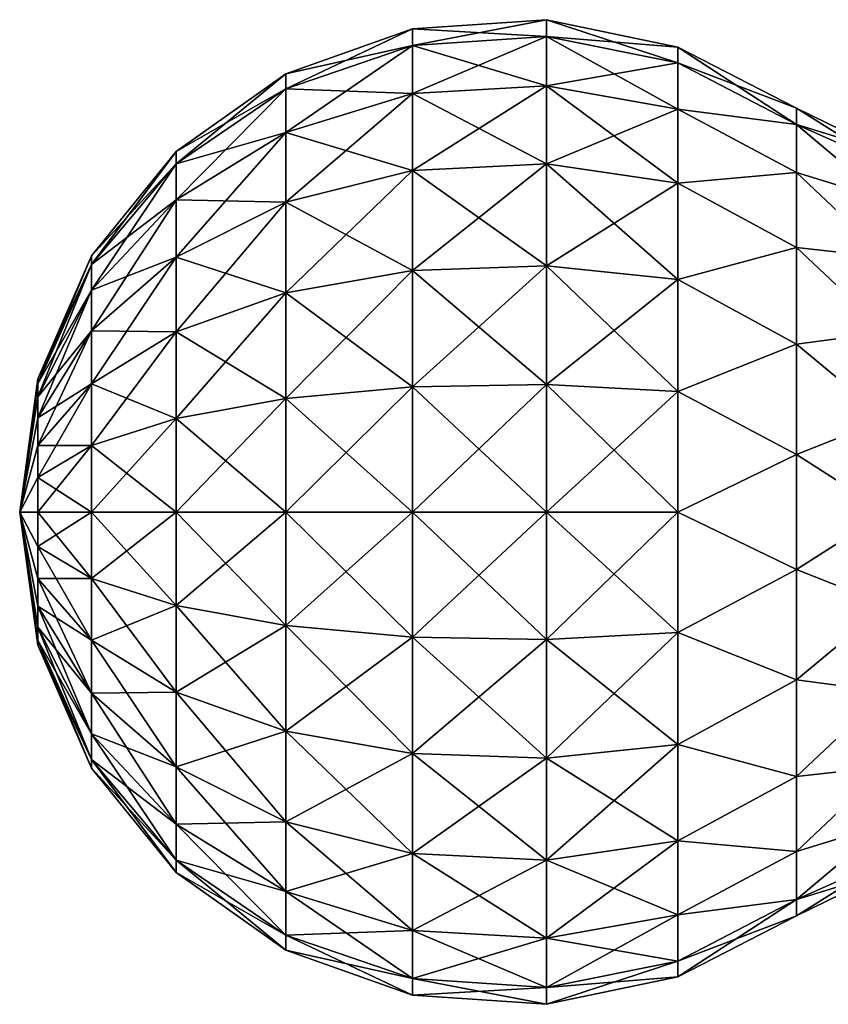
# Model space of a CAD drawing. Header units: millimetres. Extents: x -234 to 234, y -9 to 180.
# Tile 87 of 117: x 166 to 176, y 40 to 52. Entities that reach past the tile are written whole.
import ezdxf

# ---------------------------------------------------------------- set-up
doc = ezdxf.new("R2010")
doc.units = ezdxf.units.MM
doc.header["$LTSCALE"] = 106.095679
for name, color, linetype in [('178', 7, 'CONTINUOUS'), ('179', 7, 'CONTINUOUS'), ('182', 7, 'CONTINUOUS'), ('183', 7, 'CONTINUOUS')]:
    doc.layers.add(name, color=color, linetype=linetype)

msp = doc.modelspace()

# ---------------------------------------------------------------- linework, layer by layer
at = {"layer": '178', "color": 7, "linetype": 'CONTINUOUS', "true_color": 0xa2afbf}
for points in [[(177.212, 50.579), (176.048, 51.145), (176.048, 50.934, 1.471), (177.212, 50.579)], [(177.212, 50.42, 1.204), (177.212, 50.579), (176.048, 50.934, 1.471), (177.212, 50.42, 1.204)], [(177.212, 49.955, 2.327), (177.212, 50.42, 1.204), (176.048, 50.934, 1.471), (177.212, 49.955, 2.327)], [(176.048, 50.316, 2.822), (177.212, 49.955, 2.327), (176.048, 50.934, 1.471), (176.048, 50.316, 2.822)], [(177.212, 49.216, 3.291), (177.212, 49.955, 2.327), (176.048, 50.316, 2.822), (177.212, 49.216, 3.291)], [(176.048, 49.343, 3.945), (177.212, 49.216, 3.291), (176.048, 50.316, 2.822), (176.048, 49.343, 3.945)], [(177.212, 48.252, 4.03), (177.212, 49.216, 3.291), (176.048, 49.343, 3.945), (177.212, 48.252, 4.03)], [(176.048, 48.093, 4.748), (177.212, 48.252, 4.03), (176.048, 49.343, 3.945), (176.048, 48.093, 4.748)], [(177.212, 47.129, 4.495), (177.212, 48.252, 4.03), (176.048, 48.093, 4.748), (177.212, 47.129, 4.495)], [(176.048, 46.668, 5.167), (177.212, 47.129, 4.495), (176.048, 48.093, 4.748), (176.048, 46.668, 5.167)], [(177.212, 45.925, 4.654), (177.212, 47.129, 4.495), (176.048, 46.668, 5.167), (177.212, 45.925, 4.654)], [(176.048, 45.182, 5.167), (177.212, 45.925, 4.654), (176.048, 46.668, 5.167), (176.048, 45.182, 5.167)], [(177.212, 44.721, 4.495), (177.212, 45.925, 4.654), (176.048, 45.182, 5.167), (177.212, 44.721, 4.495)], [(176.048, 43.757, 4.748), (177.212, 44.721, 4.495), (176.048, 45.182, 5.167), (176.048, 43.757, 4.748)], [(177.212, 43.598, 4.03), (177.212, 44.721, 4.495), (176.048, 43.757, 4.748), (177.212, 43.598, 4.03)], [(176.048, 42.507, 3.945), (177.212, 43.598, 4.03), (176.048, 43.757, 4.748), (176.048, 42.507, 3.945)], [(177.212, 42.634, 3.291), (177.212, 43.598, 4.03), (176.048, 42.507, 3.945), (177.212, 42.634, 3.291)], [(177.212, 41.895, 2.327), (177.212, 42.634, 3.291), (176.048, 41.534, 2.822), (177.212, 41.895, 2.327)], [(176.048, 41.534, 2.822), (177.212, 42.634, 3.291), (176.048, 42.507, 3.945), (176.048, 41.534, 2.822)], [(177.212, 41.43, 1.204), (177.212, 41.895, 2.327), (176.048, 40.916, 1.471), (177.212, 41.43, 1.204)], [(176.048, 40.916, 1.471), (177.212, 41.895, 2.327), (176.048, 41.534, 2.822), (176.048, 40.916, 1.471)], [(177.212, 41.271), (177.212, 41.43, 1.204), (176.048, 40.705), (177.212, 41.271)], [(176.048, 40.705), (177.212, 41.43, 1.204), (176.048, 40.916, 1.471), (176.048, 40.705)]]:
    msp.add_3dface(points, dxfattribs=at)
at = {"layer": '179', "color": 7, "linetype": 'CONTINUOUS', "true_color": 0xa2afbf}
for points in [[(176.048, 51.145), (177.212, 50.579), (177.212, 50.42, -1.204), (176.048, 51.145)], [(176.048, 51.145), (177.212, 50.42, -1.204), (176.048, 50.934, -1.471), (176.048, 51.145)], [(177.212, 50.42, -1.204), (177.212, 49.955, -2.327), (176.048, 50.934, -1.471), (177.212, 50.42, -1.204)], [(176.048, 50.934, -1.471), (177.212, 49.955, -2.327), (176.048, 50.316, -2.822), (176.048, 50.934, -1.471)], [(177.212, 49.955, -2.327), (177.212, 49.216, -3.291), (176.048, 50.316, -2.822), (177.212, 49.955, -2.327)], [(176.048, 50.316, -2.822), (177.212, 49.216, -3.291), (176.048, 49.343, -3.945), (176.048, 50.316, -2.822)], [(177.212, 49.216, -3.291), (177.212, 48.252, -4.03), (176.048, 49.343, -3.945), (177.212, 49.216, -3.291)], [(176.048, 49.343, -3.945), (177.212, 48.252, -4.03), (176.048, 48.093, -4.748), (176.048, 49.343, -3.945)], [(177.212, 48.252, -4.03), (177.212, 47.129, -4.495), (176.048, 48.093, -4.748), (177.212, 48.252, -4.03)], [(176.048, 48.093, -4.748), (177.212, 47.129, -4.495), (176.048, 46.668, -5.167), (176.048, 48.093, -4.748)], [(177.212, 47.129, -4.495), (177.212, 45.925, -4.654), (176.048, 46.668, -5.167), (177.212, 47.129, -4.495)], [(176.048, 46.668, -5.167), (177.212, 45.925, -4.654), (176.048, 45.182, -5.167), (176.048, 46.668, -5.167)], [(177.212, 45.925, -4.654), (177.212, 44.721, -4.495), (176.048, 45.182, -5.167), (177.212, 45.925, -4.654)], [(176.048, 45.182, -5.167), (177.212, 44.721, -4.495), (176.048, 43.757, -4.748), (176.048, 45.182, -5.167)], [(177.212, 44.721, -4.495), (177.212, 43.598, -4.03), (176.048, 43.757, -4.748), (177.212, 44.721, -4.495)], [(176.048, 43.757, -4.748), (177.212, 43.598, -4.03), (176.048, 42.507, -3.945), (176.048, 43.757, -4.748)], [(177.212, 43.598, -4.03), (177.212, 42.634, -3.291), (176.048, 42.507, -3.945), (177.212, 43.598, -4.03)], [(177.212, 42.634, -3.291), (177.212, 41.895, -2.327), (176.048, 41.534, -2.822), (177.212, 42.634, -3.291)], [(176.048, 42.507, -3.945), (177.212, 42.634, -3.291), (176.048, 41.534, -2.822), (176.048, 42.507, -3.945)], [(177.212, 41.895, -2.327), (177.212, 41.43, -1.204), (176.048, 40.916, -1.471), (177.212, 41.895, -2.327)], [(176.048, 41.534, -2.822), (177.212, 41.895, -2.327), (176.048, 40.916, -1.471), (176.048, 41.534, -2.822)], [(177.212, 41.43, -1.204), (177.212, 41.271), (176.048, 40.916, -1.471), (177.212, 41.43, -1.204)], [(177.212, 41.271), (176.048, 40.705), (176.048, 40.916, -1.471), (177.212, 41.271)]]:
    msp.add_3dface(points, dxfattribs=at)
at = {"layer": '182', "color": 7, "linetype": 'CONTINUOUS', "true_color": 0xa2afbf}
for points in [[(171.081, 52.171), (171.081, 51.958, 1.617), (172.814, 52.29), (171.081, 52.171)], [(172.814, 52.29), (171.081, 51.958, 1.617), (172.814, 52.073, 1.647), (172.814, 52.29)], [(172.814, 52.29), (172.814, 52.073, 1.647), (174.515, 51.937), (172.814, 52.29)], [(169.443, 51.589), (169.443, 51.396, 1.466), (171.081, 52.171), (169.443, 51.589)], [(171.081, 52.171), (169.443, 51.396, 1.466), (171.081, 51.958, 1.617), (171.081, 52.171)], [(171.081, 51.958, 1.617), (171.081, 51.334, 3.123), (172.814, 52.073, 1.647), (171.081, 51.958, 1.617)], [(172.814, 52.073, 1.647), (171.081, 51.334, 3.123), (172.814, 51.437, 3.183), (172.814, 52.073, 1.647)], [(172.814, 52.073, 1.647), (172.814, 51.437, 3.183), (174.515, 51.732, 1.556), (172.814, 52.073, 1.647)], [(174.515, 51.937), (172.814, 52.073, 1.647), (174.515, 51.732, 1.556), (174.515, 51.937)], [(169.443, 51.396, 1.466), (169.443, 50.83, 2.832), (171.081, 51.958, 1.617), (169.443, 51.396, 1.466)], [(171.081, 51.958, 1.617), (169.443, 50.83, 2.832), (171.081, 51.334, 3.123), (171.081, 51.958, 1.617)], [(176.048, 51.145), (174.515, 51.937), (174.515, 51.732, 1.556), (176.048, 51.145)], [(174.515, 51.732, 1.556), (172.814, 51.437, 3.183), (174.515, 51.132, 3.006), (174.515, 51.732, 1.556)], [(176.048, 50.934, 1.471), (176.048, 51.145), (174.515, 51.732, 1.556), (176.048, 50.934, 1.471)], [(176.048, 50.934, 1.471), (174.515, 51.732, 1.556), (174.515, 51.132, 3.006), (176.048, 50.934, 1.471)], [(168.024, 50.587), (168.024, 50.428, 1.207), (169.443, 51.589), (168.024, 50.587)], [(169.443, 51.589), (168.024, 50.428, 1.207), (169.443, 51.396, 1.466), (169.443, 51.589)], [(171.081, 51.334, 3.123), (171.081, 50.342, 4.417), (172.814, 51.437, 3.183), (171.081, 51.334, 3.123)], [(172.814, 51.437, 3.183), (171.081, 50.342, 4.417), (172.814, 50.426, 4.501), (172.814, 51.437, 3.183)], [(172.814, 51.437, 3.183), (172.814, 50.426, 4.501), (174.515, 51.132, 3.006), (172.814, 51.437, 3.183)], [(168.024, 50.428, 1.207), (168.024, 49.962, 2.331), (169.443, 51.396, 1.466), (168.024, 50.428, 1.207)], [(169.443, 51.396, 1.466), (168.024, 49.962, 2.331), (169.443, 50.83, 2.832), (169.443, 51.396, 1.466)], [(169.443, 50.83, 2.832), (169.443, 49.93, 4.005), (171.081, 51.334, 3.123), (169.443, 50.83, 2.832)], [(171.081, 51.334, 3.123), (169.443, 49.93, 4.005), (171.081, 50.342, 4.417), (171.081, 51.334, 3.123)], [(174.515, 51.132, 3.006), (172.814, 50.426, 4.501), (174.515, 50.176, 4.251), (174.515, 51.132, 3.006)], [(176.048, 50.316, 2.822), (176.048, 50.934, 1.471), (174.515, 51.132, 3.006), (176.048, 50.316, 2.822)], [(176.048, 50.316, 2.822), (174.515, 51.132, 3.006), (174.515, 50.176, 4.251), (176.048, 50.316, 2.822)], [(168.024, 49.962, 2.331), (168.024, 49.221, 3.296), (169.443, 50.83, 2.832), (168.024, 49.962, 2.331)], [(169.443, 50.83, 2.832), (168.024, 49.221, 3.296), (169.443, 49.93, 4.005), (169.443, 50.83, 2.832)], [(166.928, 49.239), (166.928, 49.126, 0.858), (168.024, 50.587), (166.928, 49.239)], [(168.024, 50.587), (166.928, 49.126, 0.858), (168.024, 50.428, 1.207), (168.024, 50.587)], [(166.928, 49.126, 0.858), (166.928, 48.795, 1.657), (168.024, 50.428, 1.207), (166.928, 49.126, 0.858)], [(168.024, 50.428, 1.207), (166.928, 48.795, 1.657), (168.024, 49.962, 2.331), (168.024, 50.428, 1.207)], [(171.081, 50.342, 4.417), (171.081, 49.048, 5.409), (172.814, 50.426, 4.501), (171.081, 50.342, 4.417)], [(172.814, 50.426, 4.501), (171.081, 49.048, 5.409), (172.814, 49.108, 5.512), (172.814, 50.426, 4.501)], [(172.814, 50.426, 4.501), (172.814, 49.108, 5.512), (174.515, 50.176, 4.251), (172.814, 50.426, 4.501)], [(169.443, 49.93, 4.005), (169.443, 48.757, 4.905), (171.081, 50.342, 4.417), (169.443, 49.93, 4.005)], [(171.081, 50.342, 4.417), (169.443, 48.757, 4.905), (171.081, 49.048, 5.409), (171.081, 50.342, 4.417)], [(176.048, 49.343, 3.945), (176.048, 50.316, 2.822), (174.515, 50.176, 4.251), (176.048, 49.343, 3.945)], [(174.515, 50.176, 4.251), (172.814, 49.108, 5.512), (174.515, 48.931, 5.207), (174.515, 50.176, 4.251)], [(176.048, 49.343, 3.945), (174.515, 50.176, 4.251), (174.515, 48.931, 5.207), (176.048, 49.343, 3.945)], [(166.928, 48.795, 1.657), (166.928, 48.268, 2.343), (168.024, 49.962, 2.331), (166.928, 48.795, 1.657)], [(168.024, 49.962, 2.331), (166.928, 48.268, 2.343), (168.024, 49.221, 3.296), (168.024, 49.962, 2.331)], [(168.024, 49.221, 3.296), (168.024, 48.256, 4.037), (169.443, 49.93, 4.005), (168.024, 49.221, 3.296)], [(169.443, 49.93, 4.005), (168.024, 48.256, 4.037), (169.443, 48.757, 4.905), (169.443, 49.93, 4.005)], [(176.048, 48.093, 4.748), (176.048, 49.343, 3.945), (174.515, 48.931, 5.207), (176.048, 48.093, 4.748)], [(166.236, 47.645), (166.236, 47.586, 0.445), (166.928, 49.239), (166.236, 47.645)], [(166.928, 49.239), (166.236, 47.586, 0.445), (166.928, 49.126, 0.858), (166.928, 49.239)], [(166.928, 48.268, 2.343), (166.928, 47.582, 2.87), (168.024, 49.221, 3.296), (166.928, 48.268, 2.343)], [(168.024, 49.221, 3.296), (166.928, 47.582, 2.87), (168.024, 48.256, 4.037), (168.024, 49.221, 3.296)], [(166.236, 47.586, 0.445), (166.236, 47.414, 0.86), (166.928, 49.126, 0.858), (166.236, 47.586, 0.445)], [(166.928, 49.126, 0.858), (166.236, 47.414, 0.86), (166.928, 48.795, 1.657), (166.928, 49.126, 0.858)], [(169.443, 48.757, 4.905), (169.443, 47.391, 5.471), (171.081, 49.048, 5.409), (169.443, 48.757, 4.905)], [(171.081, 49.048, 5.409), (169.443, 47.391, 5.471), (171.081, 47.542, 6.033), (171.081, 49.048, 5.409)], [(171.081, 49.048, 5.409), (171.081, 47.542, 6.033), (172.814, 49.108, 5.512), (171.081, 49.048, 5.409)], [(172.814, 49.108, 5.512), (171.081, 47.542, 6.033), (172.814, 47.572, 6.148), (172.814, 49.108, 5.512)], [(172.814, 49.108, 5.512), (172.814, 47.572, 6.148), (174.515, 48.931, 5.207), (172.814, 49.108, 5.512)], [(174.515, 48.931, 5.207), (172.814, 47.572, 6.148), (174.515, 47.481, 5.807), (174.515, 48.931, 5.207)], [(176.048, 48.093, 4.748), (174.515, 48.931, 5.207), (174.515, 47.481, 5.807), (176.048, 48.093, 4.748)], [(166.236, 47.414, 0.86), (166.236, 47.141, 1.216), (166.928, 48.795, 1.657), (166.236, 47.414, 0.86)], [(166.928, 48.795, 1.657), (166.236, 47.141, 1.216), (166.928, 48.268, 2.343), (166.928, 48.795, 1.657)], [(168.024, 48.256, 4.037), (168.024, 47.132, 4.503), (169.443, 48.757, 4.905), (168.024, 48.256, 4.037)], [(169.443, 48.757, 4.905), (168.024, 47.132, 4.503), (169.443, 47.391, 5.471), (169.443, 48.757, 4.905)], [(166.236, 47.141, 1.216), (166.236, 46.785, 1.489), (166.928, 48.268, 2.343), (166.236, 47.141, 1.216)], [(166.928, 48.268, 2.343), (166.236, 46.785, 1.489), (166.928, 47.582, 2.87), (166.928, 48.268, 2.343)], [(166.928, 47.582, 2.87), (166.928, 46.783, 3.201), (168.024, 48.256, 4.037), (166.928, 47.582, 2.87)], [(168.024, 48.256, 4.037), (166.928, 46.783, 3.201), (168.024, 47.132, 4.503), (168.024, 48.256, 4.037)], [(176.048, 46.668, 5.167), (176.048, 48.093, 4.748), (174.515, 47.481, 5.807), (176.048, 46.668, 5.167)], [(166.236, 47.645), (166, 45.925), (166.236, 47.586, 0.445), (166.236, 47.645)], [(166.236, 47.586, 0.445), (166, 45.925), (166.236, 47.414, 0.86), (166.236, 47.586, 0.445)], [(166.236, 46.785, 1.489), (166.236, 46.37, 1.661), (166.928, 47.582, 2.87), (166.236, 46.785, 1.489)], [(166.928, 47.582, 2.87), (166.236, 46.37, 1.661), (166.928, 46.783, 3.201), (166.928, 47.582, 2.87)], [(169.443, 47.391, 5.471), (169.443, 45.925, 5.664), (171.081, 47.542, 6.033), (169.443, 47.391, 5.471)], [(171.081, 47.542, 6.033), (169.443, 45.925, 5.664), (171.081, 45.925, 6.246), (171.081, 47.542, 6.033)], [(171.081, 47.542, 6.033), (171.081, 45.925, 6.246), (172.814, 47.572, 6.148), (171.081, 47.542, 6.033)], [(172.814, 47.572, 6.148), (171.081, 45.925, 6.246), (172.814, 45.925, 6.365), (172.814, 47.572, 6.148)], [(172.814, 47.572, 6.148), (172.814, 45.925, 6.365), (174.515, 47.481, 5.807), (172.814, 47.572, 6.148)], [(166.236, 47.414, 0.86), (166, 45.925), (166.236, 47.141, 1.216), (166.236, 47.414, 0.86)], [(168.024, 47.132, 4.503), (168.024, 45.925, 4.662), (169.443, 47.391, 5.471), (168.024, 47.132, 4.503)], [(169.443, 47.391, 5.471), (168.024, 45.925, 4.662), (169.443, 45.925, 5.664), (169.443, 47.391, 5.471)], [(174.515, 47.481, 5.807), (172.814, 45.925, 6.365), (174.515, 45.925, 6.012), (174.515, 47.481, 5.807)], [(176.048, 46.668, 5.167), (174.515, 47.481, 5.807), (174.515, 45.925, 6.012), (176.048, 46.668, 5.167)], [(166.236, 47.141, 1.216), (166, 45.925), (166.236, 46.785, 1.489), (166.236, 47.141, 1.216)], [(166.928, 46.783, 3.201), (166.928, 45.925, 3.314), (168.024, 47.132, 4.503), (166.928, 46.783, 3.201)], [(168.024, 47.132, 4.503), (166.928, 45.925, 3.314), (168.024, 45.925, 4.662), (168.024, 47.132, 4.503)], [(166.236, 46.785, 1.489), (166, 45.925), (166.236, 46.37, 1.661), (166.236, 46.785, 1.489)], [(166.236, 46.37, 1.661), (166.236, 45.925, 1.72), (166.928, 46.783, 3.201), (166.236, 46.37, 1.661)], [(166.928, 46.783, 3.201), (166.236, 45.925, 1.72), (166.928, 45.925, 3.314), (166.928, 46.783, 3.201)], [(176.048, 45.182, 5.167), (176.048, 46.668, 5.167), (174.515, 45.925, 6.012), (176.048, 45.182, 5.167)], [(166.236, 46.37, 1.661), (166, 45.925), (166.236, 45.925, 1.72), (166.236, 46.37, 1.661)], [(166.236, 45.925, 1.72), (166, 45.925), (166.236, 45.48, 1.661), (166.236, 45.925, 1.72)], [(166.236, 45.48, 1.661), (166, 45.925), (166.236, 45.065, 1.489), (166.236, 45.48, 1.661)], [(166.236, 45.065, 1.489), (166, 45.925), (166.236, 44.709, 1.216), (166.236, 45.065, 1.489)], [(166.236, 44.709, 1.216), (166, 45.925), (166.236, 44.436, 0.86), (166.236, 44.709, 1.216)], [(166.236, 44.436, 0.86), (166, 45.925), (166.236, 44.264, 0.445), (166.236, 44.436, 0.86)], [(166.236, 44.264, 0.445), (166, 45.925), (166.236, 44.205), (166.236, 44.264, 0.445)], [(166.236, 45.925, 1.72), (166.236, 45.48, 1.661), (166.928, 45.925, 3.314), (166.236, 45.925, 1.72)], [(166.928, 45.925, 3.314), (166.236, 45.48, 1.661), (166.928, 45.067, 3.201), (166.928, 45.925, 3.314)], [(166.928, 45.925, 3.314), (166.928, 45.067, 3.201), (168.024, 45.925, 4.662), (166.928, 45.925, 3.314)], [(168.024, 45.925, 4.662), (166.928, 45.067, 3.201), (168.024, 44.718, 4.503), (168.024, 45.925, 4.662)], [(168.024, 45.925, 4.662), (168.024, 44.718, 4.503), (169.443, 45.925, 5.664), (168.024, 45.925, 4.662)], [(169.443, 45.925, 5.664), (168.024, 44.718, 4.503), (169.443, 44.459, 5.471), (169.443, 45.925, 5.664)], [(169.443, 45.925, 5.664), (169.443, 44.459, 5.471), (171.081, 45.925, 6.246), (169.443, 45.925, 5.664)], [(171.081, 45.925, 6.246), (169.443, 44.459, 5.471), (171.081, 44.308, 6.033), (171.081, 45.925, 6.246)], [(171.081, 45.925, 6.246), (171.081, 44.308, 6.033), (172.814, 45.925, 6.365), (171.081, 45.925, 6.246)], [(172.814, 45.925, 6.365), (171.081, 44.308, 6.033), (172.814, 44.278, 6.148), (172.814, 45.925, 6.365)], [(172.814, 45.925, 6.365), (172.814, 44.278, 6.148), (174.515, 45.925, 6.012), (172.814, 45.925, 6.365)], [(174.515, 45.925, 6.012), (172.814, 44.278, 6.148), (174.515, 44.369, 5.807), (174.515, 45.925, 6.012)], [(176.048, 45.182, 5.167), (174.515, 45.925, 6.012), (174.515, 44.369, 5.807), (176.048, 45.182, 5.167)], [(166.236, 45.48, 1.661), (166.236, 45.065, 1.489), (166.928, 45.067, 3.201), (166.236, 45.48, 1.661)], [(166.928, 45.067, 3.201), (166.236, 45.065, 1.489), (166.928, 44.268, 2.87), (166.928, 45.067, 3.201)], [(166.928, 45.067, 3.201), (166.928, 44.268, 2.87), (168.024, 44.718, 4.503), (166.928, 45.067, 3.201)], [(176.048, 43.757, 4.748), (176.048, 45.182, 5.167), (174.515, 44.369, 5.807), (176.048, 43.757, 4.748)], [(166.236, 45.065, 1.489), (166.236, 44.709, 1.216), (166.928, 44.268, 2.87), (166.236, 45.065, 1.489)], [(166.236, 44.709, 1.216), (166.236, 44.436, 0.86), (166.928, 43.582, 2.343), (166.236, 44.709, 1.216)], [(166.928, 44.268, 2.87), (166.236, 44.709, 1.216), (166.928, 43.582, 2.343), (166.928, 44.268, 2.87)], [(168.024, 44.718, 4.503), (166.928, 44.268, 2.87), (168.024, 43.594, 4.037), (168.024, 44.718, 4.503)], [(168.024, 44.718, 4.503), (168.024, 43.594, 4.037), (169.443, 44.459, 5.471), (168.024, 44.718, 4.503)], [(166.236, 44.436, 0.86), (166.236, 44.264, 0.445), (166.928, 43.055, 1.657), (166.236, 44.436, 0.86)], [(166.928, 43.582, 2.343), (166.236, 44.436, 0.86), (166.928, 43.055, 1.657), (166.928, 43.582, 2.343)], [(169.443, 44.459, 5.471), (168.024, 43.594, 4.037), (169.443, 43.093, 4.905), (169.443, 44.459, 5.471)], [(169.443, 44.459, 5.471), (169.443, 43.093, 4.905), (171.081, 44.308, 6.033), (169.443, 44.459, 5.471)], [(171.081, 44.308, 6.033), (169.443, 43.093, 4.905), (171.081, 42.802, 5.409), (171.081, 44.308, 6.033)], [(171.081, 44.308, 6.033), (171.081, 42.802, 5.409), (172.814, 44.278, 6.148), (171.081, 44.308, 6.033)], [(172.814, 44.278, 6.148), (172.814, 42.742, 5.512), (174.515, 44.369, 5.807), (172.814, 44.278, 6.148)], [(174.515, 44.369, 5.807), (172.814, 42.742, 5.512), (174.515, 42.919, 5.207), (174.515, 44.369, 5.807)], [(176.048, 43.757, 4.748), (174.515, 44.369, 5.807), (174.515, 42.919, 5.207), (176.048, 43.757, 4.748)], [(166.236, 44.264, 0.445), (166.236, 44.205), (166.928, 42.724, 0.858), (166.236, 44.264, 0.445)], [(166.928, 43.055, 1.657), (166.236, 44.264, 0.445), (166.928, 42.724, 0.858), (166.928, 43.055, 1.657)], [(166.928, 42.724, 0.858), (166.236, 44.205), (166.928, 42.611), (166.928, 42.724, 0.858)], [(166.928, 44.268, 2.87), (166.928, 43.582, 2.343), (168.024, 43.594, 4.037), (166.928, 44.268, 2.87)], [(172.814, 44.278, 6.148), (171.081, 42.802, 5.409), (172.814, 42.742, 5.512), (172.814, 44.278, 6.148)], [(176.048, 42.507, 3.945), (176.048, 43.757, 4.748), (174.515, 42.919, 5.207), (176.048, 42.507, 3.945)], [(168.024, 43.594, 4.037), (166.928, 43.582, 2.343), (168.024, 42.629, 3.296), (168.024, 43.594, 4.037)], [(166.928, 43.582, 2.343), (166.928, 43.055, 1.657), (168.024, 42.629, 3.296), (166.928, 43.582, 2.343)], [(168.024, 43.594, 4.037), (168.024, 42.629, 3.296), (169.443, 43.093, 4.905), (168.024, 43.594, 4.037)], [(166.928, 43.055, 1.657), (166.928, 42.724, 0.858), (168.024, 41.888, 2.331), (166.928, 43.055, 1.657)], [(168.024, 42.629, 3.296), (166.928, 43.055, 1.657), (168.024, 41.888, 2.331), (168.024, 42.629, 3.296)], [(169.443, 43.093, 4.905), (168.024, 42.629, 3.296), (169.443, 41.92, 4.005), (169.443, 43.093, 4.905)], [(169.443, 43.093, 4.905), (169.443, 41.92, 4.005), (171.081, 42.802, 5.409), (169.443, 43.093, 4.905)], [(172.814, 42.742, 5.512), (172.814, 41.424, 4.501), (174.515, 42.919, 5.207), (172.814, 42.742, 5.512)], [(174.515, 42.919, 5.207), (172.814, 41.424, 4.501), (174.515, 41.674, 4.251), (174.515, 42.919, 5.207)], [(176.048, 42.507, 3.945), (174.515, 42.919, 5.207), (174.515, 41.674, 4.251), (176.048, 42.507, 3.945)], [(171.081, 42.802, 5.409), (169.443, 41.92, 4.005), (171.081, 41.508, 4.417), (171.081, 42.802, 5.409)], [(171.081, 42.802, 5.409), (171.081, 41.508, 4.417), (172.814, 42.742, 5.512), (171.081, 42.802, 5.409)], [(166.928, 42.724, 0.858), (166.928, 42.611), (168.024, 41.422, 1.207), (166.928, 42.724, 0.858)], [(168.024, 41.888, 2.331), (166.928, 42.724, 0.858), (168.024, 41.422, 1.207), (168.024, 41.888, 2.331)], [(172.814, 42.742, 5.512), (171.081, 41.508, 4.417), (172.814, 41.424, 4.501), (172.814, 42.742, 5.512)], [(168.024, 41.422, 1.207), (166.928, 42.611), (168.024, 41.263), (168.024, 41.422, 1.207)], [(168.024, 42.629, 3.296), (168.024, 41.888, 2.331), (169.443, 41.92, 4.005), (168.024, 42.629, 3.296)], [(176.048, 41.534, 2.822), (176.048, 42.507, 3.945), (174.515, 41.674, 4.251), (176.048, 41.534, 2.822)], [(169.443, 41.92, 4.005), (168.024, 41.888, 2.331), (169.443, 41.02, 2.832), (169.443, 41.92, 4.005)], [(168.024, 41.888, 2.331), (168.024, 41.422, 1.207), (169.443, 41.02, 2.832), (168.024, 41.888, 2.331)], [(169.443, 41.92, 4.005), (169.443, 41.02, 2.832), (171.081, 41.508, 4.417), (169.443, 41.92, 4.005)], [(172.814, 41.424, 4.501), (172.814, 40.413, 3.183), (174.515, 41.674, 4.251), (172.814, 41.424, 4.501)], [(174.515, 41.674, 4.251), (172.814, 40.413, 3.183), (174.515, 40.718, 3.006), (174.515, 41.674, 4.251)], [(176.048, 41.534, 2.822), (174.515, 41.674, 4.251), (174.515, 40.718, 3.006), (176.048, 41.534, 2.822)], [(171.081, 41.508, 4.417), (169.443, 41.02, 2.832), (171.081, 40.516, 3.123), (171.081, 41.508, 4.417)], [(171.081, 41.508, 4.417), (171.081, 40.516, 3.123), (172.814, 41.424, 4.501), (171.081, 41.508, 4.417)], [(176.048, 40.916, 1.471), (176.048, 41.534, 2.822), (174.515, 40.718, 3.006), (176.048, 40.916, 1.471)], [(168.024, 41.422, 1.207), (168.024, 41.263), (169.443, 40.454, 1.466), (168.024, 41.422, 1.207)], [(169.443, 41.02, 2.832), (168.024, 41.422, 1.207), (169.443, 40.454, 1.466), (169.443, 41.02, 2.832)], [(172.814, 41.424, 4.501), (171.081, 40.516, 3.123), (172.814, 40.413, 3.183), (172.814, 41.424, 4.501)], [(169.443, 40.454, 1.466), (168.024, 41.263), (169.443, 40.261), (169.443, 40.454, 1.466)], [(169.443, 41.02, 2.832), (169.443, 40.454, 1.466), (171.081, 40.516, 3.123), (169.443, 41.02, 2.832)], [(176.048, 40.705), (176.048, 40.916, 1.471), (174.515, 39.913), (176.048, 40.705)], [(176.048, 40.916, 1.471), (174.515, 40.718, 3.006), (174.515, 40.118, 1.556), (176.048, 40.916, 1.471)], [(176.048, 40.916, 1.471), (174.515, 40.118, 1.556), (174.515, 39.913), (176.048, 40.916, 1.471)], [(172.814, 40.413, 3.183), (172.814, 39.777, 1.647), (174.515, 40.718, 3.006), (172.814, 40.413, 3.183)], [(174.515, 40.718, 3.006), (172.814, 39.777, 1.647), (174.515, 40.118, 1.556), (174.515, 40.718, 3.006)], [(171.081, 40.516, 3.123), (169.443, 40.454, 1.466), (171.081, 39.892, 1.617), (171.081, 40.516, 3.123)], [(171.081, 40.516, 3.123), (171.081, 39.892, 1.617), (172.814, 40.413, 3.183), (171.081, 40.516, 3.123)], [(169.443, 40.454, 1.466), (169.443, 40.261), (171.081, 39.892, 1.617), (169.443, 40.454, 1.466)], [(172.814, 40.413, 3.183), (171.081, 39.892, 1.617), (172.814, 39.777, 1.647), (172.814, 40.413, 3.183)], [(171.081, 39.892, 1.617), (169.443, 40.261), (171.081, 39.679), (171.081, 39.892, 1.617)], [(172.814, 39.777, 1.647), (172.814, 39.56), (174.515, 40.118, 1.556), (172.814, 39.777, 1.647)], [(174.515, 40.118, 1.556), (172.814, 39.56), (174.515, 39.913), (174.515, 40.118, 1.556)], [(171.081, 39.892, 1.617), (171.081, 39.679), (172.814, 39.777, 1.647), (171.081, 39.892, 1.617)], [(172.814, 39.777, 1.647), (171.081, 39.679), (172.814, 39.56), (172.814, 39.777, 1.647)]]:
    msp.add_3dface(points, dxfattribs=at)
at = {"layer": '183', "color": 7, "linetype": 'CONTINUOUS', "true_color": 0xa2afbf}
for points in [[(171.081, 52.171), (172.814, 52.29), (172.814, 52.073, -1.647), (171.081, 52.171)], [(172.814, 52.29), (174.515, 51.937), (174.515, 51.732, -1.556), (172.814, 52.29)], [(172.814, 52.073, -1.647), (172.814, 52.29), (174.515, 51.732, -1.556), (172.814, 52.073, -1.647)], [(169.443, 51.589), (171.081, 52.171), (171.081, 51.958, -1.617), (169.443, 51.589)], [(171.081, 51.958, -1.617), (171.081, 52.171), (172.814, 52.073, -1.647), (171.081, 51.958, -1.617)], [(172.814, 51.437, -3.183), (171.081, 51.958, -1.617), (172.814, 52.073, -1.647), (172.814, 51.437, -3.183)], [(172.814, 51.437, -3.183), (172.814, 52.073, -1.647), (174.515, 51.132, -3.006), (172.814, 51.437, -3.183)], [(174.515, 51.132, -3.006), (172.814, 52.073, -1.647), (174.515, 51.732, -1.556), (174.515, 51.132, -3.006)], [(169.443, 51.396, -1.466), (169.443, 51.589), (171.081, 51.958, -1.617), (169.443, 51.396, -1.466)], [(171.081, 51.334, -3.123), (169.443, 51.396, -1.466), (171.081, 51.958, -1.617), (171.081, 51.334, -3.123)], [(171.081, 51.334, -3.123), (171.081, 51.958, -1.617), (172.814, 51.437, -3.183), (171.081, 51.334, -3.123)], [(176.048, 51.145), (176.048, 50.934, -1.471), (174.515, 51.937), (176.048, 51.145)], [(174.515, 51.937), (176.048, 50.934, -1.471), (174.515, 51.732, -1.556), (174.515, 51.937)], [(176.048, 50.934, -1.471), (174.515, 51.132, -3.006), (174.515, 51.732, -1.556), (176.048, 50.934, -1.471)], [(168.024, 50.587), (169.443, 51.589), (169.443, 51.396, -1.466), (168.024, 50.587)], [(172.814, 50.426, -4.501), (171.081, 51.334, -3.123), (172.814, 51.437, -3.183), (172.814, 50.426, -4.501)], [(172.814, 50.426, -4.501), (172.814, 51.437, -3.183), (174.515, 50.176, -4.251), (172.814, 50.426, -4.501)], [(174.515, 50.176, -4.251), (172.814, 51.437, -3.183), (174.515, 51.132, -3.006), (174.515, 50.176, -4.251)], [(168.024, 50.428, -1.207), (168.024, 50.587), (169.443, 51.396, -1.466), (168.024, 50.428, -1.207)], [(169.443, 50.83, -2.832), (168.024, 50.428, -1.207), (169.443, 51.396, -1.466), (169.443, 50.83, -2.832)], [(169.443, 50.83, -2.832), (169.443, 51.396, -1.466), (171.081, 51.334, -3.123), (169.443, 50.83, -2.832)], [(171.081, 50.342, -4.417), (169.443, 50.83, -2.832), (171.081, 51.334, -3.123), (171.081, 50.342, -4.417)], [(171.081, 50.342, -4.417), (171.081, 51.334, -3.123), (172.814, 50.426, -4.501), (171.081, 50.342, -4.417)], [(176.048, 50.934, -1.471), (176.048, 50.316, -2.822), (174.515, 51.132, -3.006), (176.048, 50.934, -1.471)], [(176.048, 50.316, -2.822), (174.515, 50.176, -4.251), (174.515, 51.132, -3.006), (176.048, 50.316, -2.822)], [(168.024, 49.962, -2.331), (168.024, 50.428, -1.207), (169.443, 50.83, -2.832), (168.024, 49.962, -2.331)], [(169.443, 49.93, -4.005), (168.024, 49.962, -2.331), (169.443, 50.83, -2.832), (169.443, 49.93, -4.005)], [(169.443, 49.93, -4.005), (169.443, 50.83, -2.832), (171.081, 50.342, -4.417), (169.443, 49.93, -4.005)], [(166.928, 49.239), (168.024, 50.587), (168.024, 50.428, -1.207), (166.928, 49.239)], [(166.928, 49.126, -0.858), (166.928, 49.239), (168.024, 50.428, -1.207), (166.928, 49.126, -0.858)], [(168.024, 49.962, -2.331), (166.928, 49.126, -0.858), (168.024, 50.428, -1.207), (168.024, 49.962, -2.331)], [(172.814, 49.108, -5.512), (171.081, 50.342, -4.417), (172.814, 50.426, -4.501), (172.814, 49.108, -5.512)], [(172.814, 49.108, -5.512), (172.814, 50.426, -4.501), (174.515, 48.931, -5.207), (172.814, 49.108, -5.512)], [(174.515, 48.931, -5.207), (172.814, 50.426, -4.501), (174.515, 50.176, -4.251), (174.515, 48.931, -5.207)], [(171.081, 49.048, -5.409), (169.443, 49.93, -4.005), (171.081, 50.342, -4.417), (171.081, 49.048, -5.409)], [(171.081, 49.048, -5.409), (171.081, 50.342, -4.417), (172.814, 49.108, -5.512), (171.081, 49.048, -5.409)], [(176.048, 50.316, -2.822), (176.048, 49.343, -3.945), (174.515, 50.176, -4.251), (176.048, 50.316, -2.822)], [(176.048, 49.343, -3.945), (174.515, 48.931, -5.207), (174.515, 50.176, -4.251), (176.048, 49.343, -3.945)], [(166.928, 48.795, -1.657), (166.928, 49.126, -0.858), (168.024, 49.962, -2.331), (166.928, 48.795, -1.657)], [(168.024, 49.221, -3.296), (166.928, 48.795, -1.657), (168.024, 49.962, -2.331), (168.024, 49.221, -3.296)], [(168.024, 49.221, -3.296), (168.024, 49.962, -2.331), (169.443, 49.93, -4.005), (168.024, 49.221, -3.296)], [(169.443, 48.757, -4.905), (168.024, 49.221, -3.296), (169.443, 49.93, -4.005), (169.443, 48.757, -4.905)], [(169.443, 48.757, -4.905), (169.443, 49.93, -4.005), (171.081, 49.048, -5.409), (169.443, 48.757, -4.905)], [(176.048, 49.343, -3.945), (176.048, 48.093, -4.748), (174.515, 48.931, -5.207), (176.048, 49.343, -3.945)], [(166.236, 47.645), (166.928, 49.239), (166.928, 49.126, -0.858), (166.236, 47.645)], [(166.928, 48.268, -2.343), (166.928, 48.795, -1.657), (168.024, 49.221, -3.296), (166.928, 48.268, -2.343)], [(168.024, 48.256, -4.037), (166.928, 48.268, -2.343), (168.024, 49.221, -3.296), (168.024, 48.256, -4.037)], [(168.024, 48.256, -4.037), (168.024, 49.221, -3.296), (169.443, 48.757, -4.905), (168.024, 48.256, -4.037)], [(166.236, 47.586, -0.445), (166.236, 47.645), (166.928, 49.126, -0.858), (166.236, 47.586, -0.445)], [(166.928, 48.795, -1.657), (166.236, 47.586, -0.445), (166.928, 49.126, -0.858), (166.928, 48.795, -1.657)], [(171.081, 47.542, -6.033), (169.443, 48.757, -4.905), (171.081, 49.048, -5.409), (171.081, 47.542, -6.033)], [(172.814, 47.572, -6.148), (171.081, 49.048, -5.409), (172.814, 49.108, -5.512), (172.814, 47.572, -6.148)], [(171.081, 47.542, -6.033), (171.081, 49.048, -5.409), (172.814, 47.572, -6.148), (171.081, 47.542, -6.033)], [(172.814, 47.572, -6.148), (172.814, 49.108, -5.512), (174.515, 47.481, -5.807), (172.814, 47.572, -6.148)], [(174.515, 47.481, -5.807), (172.814, 49.108, -5.512), (174.515, 48.931, -5.207), (174.515, 47.481, -5.807)], [(176.048, 48.093, -4.748), (174.515, 47.481, -5.807), (174.515, 48.931, -5.207), (176.048, 48.093, -4.748)], [(166.236, 47.414, -0.86), (166.236, 47.586, -0.445), (166.928, 48.795, -1.657), (166.236, 47.414, -0.86)], [(166.928, 48.268, -2.343), (166.236, 47.414, -0.86), (166.928, 48.795, -1.657), (166.928, 48.268, -2.343)], [(169.443, 47.391, -5.471), (168.024, 48.256, -4.037), (169.443, 48.757, -4.905), (169.443, 47.391, -5.471)], [(169.443, 47.391, -5.471), (169.443, 48.757, -4.905), (171.081, 47.542, -6.033), (169.443, 47.391, -5.471)], [(166.236, 47.141, -1.216), (166.236, 47.414, -0.86), (166.928, 48.268, -2.343), (166.236, 47.141, -1.216)], [(166.928, 47.582, -2.87), (166.236, 47.141, -1.216), (166.928, 48.268, -2.343), (166.928, 47.582, -2.87)], [(166.928, 47.582, -2.87), (166.928, 48.268, -2.343), (168.024, 48.256, -4.037), (166.928, 47.582, -2.87)], [(168.024, 47.132, -4.503), (166.928, 47.582, -2.87), (168.024, 48.256, -4.037), (168.024, 47.132, -4.503)], [(168.024, 47.132, -4.503), (168.024, 48.256, -4.037), (169.443, 47.391, -5.471), (168.024, 47.132, -4.503)], [(176.048, 48.093, -4.748), (176.048, 46.668, -5.167), (174.515, 47.481, -5.807), (176.048, 48.093, -4.748)], [(166, 45.925), (166.236, 47.645), (166.236, 47.586, -0.445), (166, 45.925)], [(166.236, 47.414, -0.86), (166, 45.925), (166.236, 47.586, -0.445), (166.236, 47.414, -0.86)], [(166.236, 46.785, -1.489), (166.236, 47.141, -1.216), (166.928, 47.582, -2.87), (166.236, 46.785, -1.489)], [(166.928, 46.783, -3.201), (166.236, 46.785, -1.489), (166.928, 47.582, -2.87), (166.928, 46.783, -3.201)], [(166.928, 46.783, -3.201), (166.928, 47.582, -2.87), (168.024, 47.132, -4.503), (166.928, 46.783, -3.201)], [(171.081, 45.925, -6.246), (169.443, 47.391, -5.471), (171.081, 47.542, -6.033), (171.081, 45.925, -6.246)], [(172.814, 45.925, -6.365), (171.081, 47.542, -6.033), (172.814, 47.572, -6.148), (172.814, 45.925, -6.365)], [(171.081, 45.925, -6.246), (171.081, 47.542, -6.033), (172.814, 45.925, -6.365), (171.081, 45.925, -6.246)], [(172.814, 45.925, -6.365), (172.814, 47.572, -6.148), (174.515, 45.925, -6.012), (172.814, 45.925, -6.365)], [(174.515, 45.925, -6.012), (172.814, 47.572, -6.148), (174.515, 47.481, -5.807), (174.515, 45.925, -6.012)], [(166.236, 47.141, -1.216), (166, 45.925), (166.236, 47.414, -0.86), (166.236, 47.141, -1.216)], [(169.443, 45.925, -5.664), (168.024, 47.132, -4.503), (169.443, 47.391, -5.471), (169.443, 45.925, -5.664)], [(169.443, 45.925, -5.664), (169.443, 47.391, -5.471), (171.081, 45.925, -6.246), (169.443, 45.925, -5.664)], [(176.048, 46.668, -5.167), (174.515, 45.925, -6.012), (174.515, 47.481, -5.807), (176.048, 46.668, -5.167)], [(166.236, 46.785, -1.489), (166, 45.925), (166.236, 47.141, -1.216), (166.236, 46.785, -1.489)], [(168.024, 45.925, -4.662), (166.928, 46.783, -3.201), (168.024, 47.132, -4.503), (168.024, 45.925, -4.662)], [(168.024, 45.925, -4.662), (168.024, 47.132, -4.503), (169.443, 45.925, -5.664), (168.024, 45.925, -4.662)], [(166.236, 46.37, -1.661), (166, 45.925), (166.236, 46.785, -1.489), (166.236, 46.37, -1.661)], [(166.236, 46.37, -1.661), (166.236, 46.785, -1.489), (166.928, 46.783, -3.201), (166.236, 46.37, -1.661)], [(166.928, 45.925, -3.314), (166.236, 46.37, -1.661), (166.928, 46.783, -3.201), (166.928, 45.925, -3.314)], [(166.928, 45.925, -3.314), (166.928, 46.783, -3.201), (168.024, 45.925, -4.662), (166.928, 45.925, -3.314)], [(176.048, 46.668, -5.167), (176.048, 45.182, -5.167), (174.515, 45.925, -6.012), (176.048, 46.668, -5.167)], [(166.236, 45.925, -1.72), (166, 45.925), (166.236, 46.37, -1.661), (166.236, 45.925, -1.72)], [(166.236, 45.925, -1.72), (166.236, 46.37, -1.661), (166.928, 45.925, -3.314), (166.236, 45.925, -1.72)], [(166.236, 44.205), (166, 45.925), (166.236, 44.264, -0.445), (166.236, 44.205)], [(166.236, 44.264, -0.445), (166, 45.925), (166.236, 44.436, -0.86), (166.236, 44.264, -0.445)], [(166.236, 44.436, -0.86), (166, 45.925), (166.236, 44.709, -1.216), (166.236, 44.436, -0.86)], [(166.236, 44.709, -1.216), (166, 45.925), (166.236, 45.065, -1.489), (166.236, 44.709, -1.216)], [(166.236, 45.065, -1.489), (166, 45.925), (166.236, 45.48, -1.661), (166.236, 45.065, -1.489)], [(166.236, 45.48, -1.661), (166, 45.925), (166.236, 45.925, -1.72), (166.236, 45.48, -1.661)], [(166.236, 45.48, -1.661), (166.236, 45.925, -1.72), (166.928, 45.067, -3.201), (166.236, 45.48, -1.661)], [(166.928, 45.067, -3.201), (166.236, 45.925, -1.72), (166.928, 45.925, -3.314), (166.928, 45.067, -3.201)], [(166.928, 45.067, -3.201), (166.928, 45.925, -3.314), (168.024, 44.718, -4.503), (166.928, 45.067, -3.201)], [(168.024, 44.718, -4.503), (166.928, 45.925, -3.314), (168.024, 45.925, -4.662), (168.024, 44.718, -4.503)], [(168.024, 44.718, -4.503), (168.024, 45.925, -4.662), (169.443, 44.459, -5.471), (168.024, 44.718, -4.503)], [(169.443, 44.459, -5.471), (168.024, 45.925, -4.662), (169.443, 45.925, -5.664), (169.443, 44.459, -5.471)], [(169.443, 44.459, -5.471), (169.443, 45.925, -5.664), (171.081, 44.308, -6.033), (169.443, 44.459, -5.471)], [(171.081, 44.308, -6.033), (169.443, 45.925, -5.664), (171.081, 45.925, -6.246), (171.081, 44.308, -6.033)], [(171.081, 44.308, -6.033), (171.081, 45.925, -6.246), (172.814, 44.278, -6.148), (171.081, 44.308, -6.033)], [(172.814, 44.278, -6.148), (171.081, 45.925, -6.246), (172.814, 45.925, -6.365), (172.814, 44.278, -6.148)], [(172.814, 44.278, -6.148), (172.814, 45.925, -6.365), (174.515, 44.369, -5.807), (172.814, 44.278, -6.148)], [(174.515, 44.369, -5.807), (172.814, 45.925, -6.365), (174.515, 45.925, -6.012), (174.515, 44.369, -5.807)], [(176.048, 45.182, -5.167), (174.515, 44.369, -5.807), (174.515, 45.925, -6.012), (176.048, 45.182, -5.167)], [(166.236, 45.065, -1.489), (166.236, 45.48, -1.661), (166.928, 44.268, -2.87), (166.236, 45.065, -1.489)], [(166.928, 44.268, -2.87), (166.236, 45.48, -1.661), (166.928, 45.067, -3.201), (166.928, 44.268, -2.87)], [(166.928, 44.268, -2.87), (166.928, 45.067, -3.201), (168.024, 43.594, -4.037), (166.928, 44.268, -2.87)], [(168.024, 43.594, -4.037), (166.928, 45.067, -3.201), (168.024, 44.718, -4.503), (168.024, 43.594, -4.037)], [(176.048, 45.182, -5.167), (176.048, 43.757, -4.748), (174.515, 44.369, -5.807), (176.048, 45.182, -5.167)], [(166.236, 44.709, -1.216), (166.236, 45.065, -1.489), (166.928, 43.582, -2.343), (166.236, 44.709, -1.216)], [(166.928, 43.582, -2.343), (166.236, 45.065, -1.489), (166.928, 44.268, -2.87), (166.928, 43.582, -2.343)], [(166.236, 44.436, -0.86), (166.236, 44.709, -1.216), (166.928, 43.055, -1.657), (166.236, 44.436, -0.86)], [(166.928, 43.055, -1.657), (166.236, 44.709, -1.216), (166.928, 43.582, -2.343), (166.928, 43.055, -1.657)], [(168.024, 43.594, -4.037), (168.024, 44.718, -4.503), (169.443, 43.093, -4.905), (168.024, 43.594, -4.037)], [(169.443, 43.093, -4.905), (168.024, 44.718, -4.503), (169.443, 44.459, -5.471), (169.443, 43.093, -4.905)], [(166.236, 44.264, -0.445), (166.236, 44.436, -0.86), (166.928, 42.724, -0.858), (166.236, 44.264, -0.445)], [(166.928, 42.724, -0.858), (166.236, 44.436, -0.86), (166.928, 43.055, -1.657), (166.928, 42.724, -0.858)], [(169.443, 43.093, -4.905), (169.443, 44.459, -5.471), (171.081, 42.802, -5.409), (169.443, 43.093, -4.905)], [(171.081, 42.802, -5.409), (169.443, 44.459, -5.471), (171.081, 44.308, -6.033), (171.081, 42.802, -5.409)], [(171.081, 42.802, -5.409), (171.081, 44.308, -6.033), (172.814, 42.742, -5.512), (171.081, 42.802, -5.409)], [(172.814, 42.742, -5.512), (171.081, 44.308, -6.033), (172.814, 44.278, -6.148), (172.814, 42.742, -5.512)], [(174.515, 42.919, -5.207), (172.814, 44.278, -6.148), (174.515, 44.369, -5.807), (174.515, 42.919, -5.207)], [(176.048, 43.757, -4.748), (174.515, 42.919, -5.207), (174.515, 44.369, -5.807), (176.048, 43.757, -4.748)], [(166.928, 42.611), (166.236, 44.205), (166.236, 44.264, -0.445), (166.928, 42.611)], [(166.928, 42.611), (166.236, 44.264, -0.445), (166.928, 42.724, -0.858), (166.928, 42.611)], [(166.928, 43.582, -2.343), (166.928, 44.268, -2.87), (168.024, 42.629, -3.296), (166.928, 43.582, -2.343)], [(168.024, 42.629, -3.296), (166.928, 44.268, -2.87), (168.024, 43.594, -4.037), (168.024, 42.629, -3.296)], [(172.814, 42.742, -5.512), (172.814, 44.278, -6.148), (174.515, 42.919, -5.207), (172.814, 42.742, -5.512)], [(176.048, 43.757, -4.748), (176.048, 42.507, -3.945), (174.515, 42.919, -5.207), (176.048, 43.757, -4.748)], [(166.928, 43.055, -1.657), (166.928, 43.582, -2.343), (168.024, 41.888, -2.331), (166.928, 43.055, -1.657)], [(168.024, 41.888, -2.331), (166.928, 43.582, -2.343), (168.024, 42.629, -3.296), (168.024, 41.888, -2.331)], [(168.024, 42.629, -3.296), (168.024, 43.594, -4.037), (169.443, 41.92, -4.005), (168.024, 42.629, -3.296)], [(169.443, 41.92, -4.005), (168.024, 43.594, -4.037), (169.443, 43.093, -4.905), (169.443, 41.92, -4.005)], [(166.928, 42.724, -0.858), (166.928, 43.055, -1.657), (168.024, 41.422, -1.207), (166.928, 42.724, -0.858)], [(168.024, 41.422, -1.207), (166.928, 43.055, -1.657), (168.024, 41.888, -2.331), (168.024, 41.422, -1.207)], [(169.443, 41.92, -4.005), (169.443, 43.093, -4.905), (171.081, 41.508, -4.417), (169.443, 41.92, -4.005)], [(171.081, 41.508, -4.417), (169.443, 43.093, -4.905), (171.081, 42.802, -5.409), (171.081, 41.508, -4.417)], [(174.515, 41.674, -4.251), (172.814, 42.742, -5.512), (174.515, 42.919, -5.207), (174.515, 41.674, -4.251)], [(176.048, 42.507, -3.945), (174.515, 41.674, -4.251), (174.515, 42.919, -5.207), (176.048, 42.507, -3.945)], [(171.081, 41.508, -4.417), (171.081, 42.802, -5.409), (172.814, 41.424, -4.501), (171.081, 41.508, -4.417)], [(172.814, 41.424, -4.501), (171.081, 42.802, -5.409), (172.814, 42.742, -5.512), (172.814, 41.424, -4.501)], [(168.024, 41.263), (166.928, 42.611), (166.928, 42.724, -0.858), (168.024, 41.263)], [(168.024, 41.263), (166.928, 42.724, -0.858), (168.024, 41.422, -1.207), (168.024, 41.263)], [(172.814, 41.424, -4.501), (172.814, 42.742, -5.512), (174.515, 41.674, -4.251), (172.814, 41.424, -4.501)], [(168.024, 41.888, -2.331), (168.024, 42.629, -3.296), (169.443, 41.02, -2.832), (168.024, 41.888, -2.331)], [(169.443, 41.02, -2.832), (168.024, 42.629, -3.296), (169.443, 41.92, -4.005), (169.443, 41.02, -2.832)], [(176.048, 42.507, -3.945), (176.048, 41.534, -2.822), (174.515, 41.674, -4.251), (176.048, 42.507, -3.945)], [(168.024, 41.422, -1.207), (168.024, 41.888, -2.331), (169.443, 40.454, -1.466), (168.024, 41.422, -1.207)], [(169.443, 40.454, -1.466), (168.024, 41.888, -2.331), (169.443, 41.02, -2.832), (169.443, 40.454, -1.466)], [(169.443, 41.02, -2.832), (169.443, 41.92, -4.005), (171.081, 40.516, -3.123), (169.443, 41.02, -2.832)], [(171.081, 40.516, -3.123), (169.443, 41.92, -4.005), (171.081, 41.508, -4.417), (171.081, 40.516, -3.123)], [(174.515, 40.718, -3.006), (172.814, 41.424, -4.501), (174.515, 41.674, -4.251), (174.515, 40.718, -3.006)], [(176.048, 41.534, -2.822), (174.515, 40.718, -3.006), (174.515, 41.674, -4.251), (176.048, 41.534, -2.822)], [(171.081, 40.516, -3.123), (171.081, 41.508, -4.417), (172.814, 40.413, -3.183), (171.081, 40.516, -3.123)], [(172.814, 40.413, -3.183), (171.081, 41.508, -4.417), (172.814, 41.424, -4.501), (172.814, 40.413, -3.183)], [(176.048, 41.534, -2.822), (176.048, 40.916, -1.471), (174.515, 40.718, -3.006), (176.048, 41.534, -2.822)], [(169.443, 40.261), (168.024, 41.263), (168.024, 41.422, -1.207), (169.443, 40.261)], [(169.443, 40.261), (168.024, 41.422, -1.207), (169.443, 40.454, -1.466), (169.443, 40.261)], [(172.814, 40.413, -3.183), (172.814, 41.424, -4.501), (174.515, 40.718, -3.006), (172.814, 40.413, -3.183)], [(169.443, 40.454, -1.466), (169.443, 41.02, -2.832), (171.081, 39.892, -1.617), (169.443, 40.454, -1.466)], [(171.081, 39.892, -1.617), (169.443, 41.02, -2.832), (171.081, 40.516, -3.123), (171.081, 39.892, -1.617)], [(176.048, 40.916, -1.471), (176.048, 40.705), (174.515, 40.118, -1.556), (176.048, 40.916, -1.471)], [(176.048, 40.916, -1.471), (174.515, 40.118, -1.556), (174.515, 40.718, -3.006), (176.048, 40.916, -1.471)], [(174.515, 40.118, -1.556), (172.814, 40.413, -3.183), (174.515, 40.718, -3.006), (174.515, 40.118, -1.556)], [(176.048, 40.705), (174.515, 39.913), (174.515, 40.118, -1.556), (176.048, 40.705)], [(171.081, 39.892, -1.617), (171.081, 40.516, -3.123), (172.814, 39.777, -1.647), (171.081, 39.892, -1.617)], [(172.814, 39.777, -1.647), (171.081, 40.516, -3.123), (172.814, 40.413, -3.183), (172.814, 39.777, -1.647)], [(171.081, 39.679), (169.443, 40.261), (169.443, 40.454, -1.466), (171.081, 39.679)], [(171.081, 39.679), (169.443, 40.454, -1.466), (171.081, 39.892, -1.617), (171.081, 39.679)], [(172.814, 39.777, -1.647), (172.814, 40.413, -3.183), (174.515, 40.118, -1.556), (172.814, 39.777, -1.647)], [(174.515, 39.913), (172.814, 39.777, -1.647), (174.515, 40.118, -1.556), (174.515, 39.913)], [(172.814, 39.56), (171.081, 39.679), (171.081, 39.892, -1.617), (172.814, 39.56)], [(172.814, 39.56), (171.081, 39.892, -1.617), (172.814, 39.777, -1.647), (172.814, 39.56)], [(174.515, 39.913), (172.814, 39.56), (172.814, 39.777, -1.647), (174.515, 39.913)]]:
    msp.add_3dface(points, dxfattribs=at)

doc.saveas('drawing.dxf')
